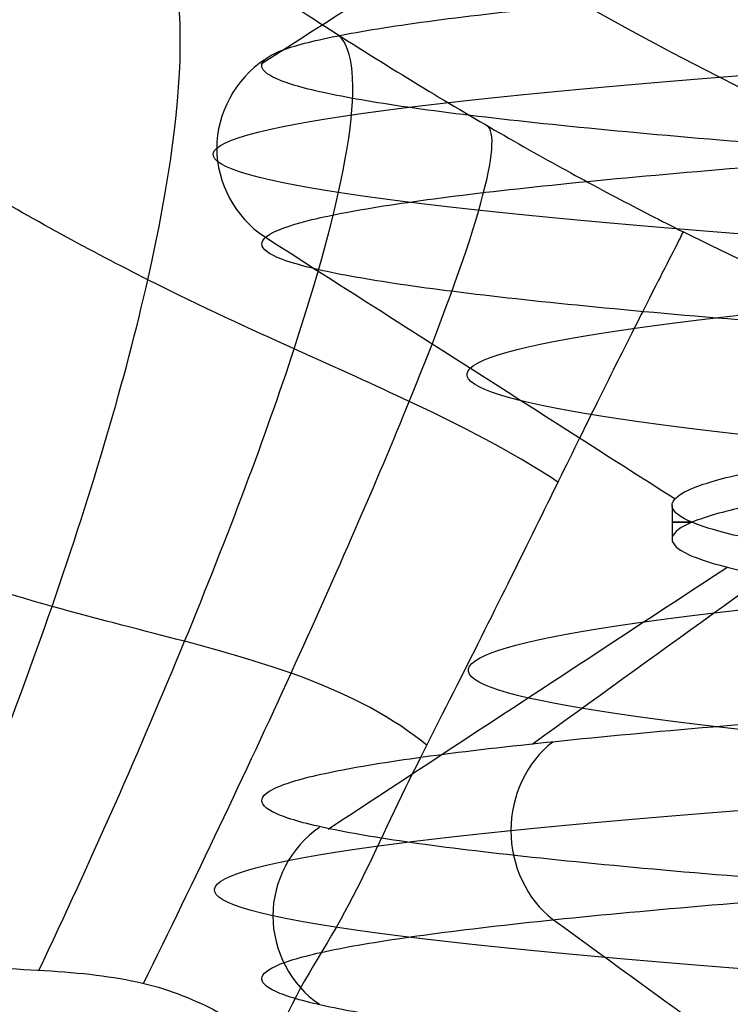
# Model space of a CAD drawing. Header units: centimetres. Extents: x -2.4 to 2.4, y -10.6 to 3.6.
# Tile 34 of 56: x -0.2811 to -0.2037, y -0.4025 to -0.2953. Entities that reach past the tile are written whole.
import ezdxf

# ---------------------------------------------------------------- set-up
doc = ezdxf.new("R2010")
doc.units = ezdxf.units.CM
doc.layers.add('Default', color=7, linetype='Continuous', true_color=0x000000)

msp = doc.modelspace()

# ---------------------------------------------------------------- linework, layer by layer
at = {"layer": 'Default'}
msp.add_line((-0.2099999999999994, -0.3481626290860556, 12.8), (-0.2099999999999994, -0.3518373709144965, 12.8), dxfattribs=at)
at = {"layer": 'Default', "extrusion": (0, 0, -1)}
for centre, radius, start, end in [((4.288504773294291e-16, 4.288504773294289e-16), 2.149999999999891, 315, 135), ((-1.256073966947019e-16, -2.144252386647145e-16, -0.18), 1.899999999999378, 315, 135), ((-8.881784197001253e-17, 8.881784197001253e-17, -0.5), 1.749999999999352, 45.00000000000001, 225), ((-2.564176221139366e-15, -2.564176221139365e-15, -0.45), 2.240000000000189, 134.9999999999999, 315.0000000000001), ((0, 0.05, -10.9), 1.525, 270, 90), ((0, 0.05, -11.37), 1.525, 270, 90), ((0, 0.05, -11.41), 1.530287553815, 179.7200707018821, 83.95881870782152), ((-3.03243080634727e-16, -1.256073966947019e-16), 2.149999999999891, 135, 315), ((-3.03243080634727e-16, -1.256073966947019e-16, -0.18), 2.149999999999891, 135, 315), ((2.254025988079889e-09, 0.05000001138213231, -13.5), 1.433589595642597, 289.9216455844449, 90.43115423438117), ((0, 0.05, -9.9), 1.4, 270, 90), ((0, 0.05, -9.822057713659), 1.355, 270, 90), ((-2.19646523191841e-13, -2.19735341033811e-13), 1.400000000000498, 96.40271283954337, 353.5972871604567), ((-2.19646523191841e-13, -2.19468887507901e-13, -1), 1.400000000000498, 96.40271283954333, 353.5972871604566), ((-3.552713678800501e-16, 0.05000000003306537, -11.4), 1.3488350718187, 96.81251619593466, 359.6984182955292), ((0, 0.05, -11.42), 1.328835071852, 96.86351363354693, 359.6984182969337), ((-1.25607396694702e-16, -3.920609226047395e-16, -0.18), 1.899999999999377, 135, 315), ((8.881784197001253e-17, -8.881784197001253e-17, -0.5), 1.749999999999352, 225, 45), ((0, 0.1, -11.7), 0.4306862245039, 270, 90), ((0, 0.1, -11.7), 0.4306862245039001, 270, 89.99999999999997), ((1.776356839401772e-16, 0.04999999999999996, -11.38), 1.515, 179.9999999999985, 359.9999999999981), ((0, 0.05, -11.275), 1.515, 180, 0), ((-8.881784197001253e-17, 0.05, -10.94414213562), 1.390857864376, 180, 0), ((-1.776356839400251e-16, 0.05, -11.13), 1.385, 180, 0), ((0, 0.05, -11.044142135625), 1.385, 180, 0), ((3.496758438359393e-13, 0.05, -11.56), 1.352903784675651, 180, 359.9999999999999), ((0, 0.05, -11.55652703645), 1.352599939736, 180, 0), ((8.881784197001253e-17, 0.05, -9.9), 1.334004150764, 180, 0), ((8.881784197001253e-17, 0.05, -11.58), 1.332903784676, 180, 0), ((0, 0.05, -11.58), 1.332903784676, 180, 359.9999999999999), ((0, 0.05, -10.03737387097), 1.27, 180, 0), ((8.881784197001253e-17, 0.05, -10.41), 1.27, 180, 0), ((0, 0.05, -10.45), 1.23, 180, 0), ((0, 0.05, -11.76), 1.23, 180, 0), ((0, 0.05, -11.68), 1.23, 180, 0), ((8.881784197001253e-17, 0.05, -11.78), 1.21, 180, 0), ((0, 0.05, -11.97), 1.146900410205, 180, 0), ((0, 0.05, -11.97), 1.146900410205, 180, 359.9999999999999), ((0, 0.05, -11.95711990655), 1.110093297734, 180, 0), ((0, 0.05, -10.45), 1.09501037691, 180, 359.9999999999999), ((2.385797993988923e-29, 0.04999999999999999, -11.78), 1.07164019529, 180, 359.9999999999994), ((0, 0.05, -11.78), 1.07164019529, 180, 359.9999999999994), ((0, 0.05, -11.78), 1.056402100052, 180, 359.9999999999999), ((0, 0.05, -11.8), 1.05164019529, 180, 359.9999999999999), ((0, 0.05, -11.76711990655), 1.037712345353, 180, 0), ((0, 0.05, -10.64190116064), 0.9901536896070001, 180, 0), ((0, 0.05, -11.21), 0.96, 180, 0), ((0, 0.05, -11.01145561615), 0.96, 180, 0), ((0, 0.05, -11.25), 0.9199999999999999, 180, 0), ((0, 0.05, -11.3657601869), 0.8848134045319, 180, 0), ((8.881784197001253e-17, 0.05, -11.34), 0.8474338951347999, 180, 0), ((0, 0.05, -11.34), 0.8474338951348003, 180, 0), ((8.881784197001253e-17, 0.05, -11.34), 0.8349999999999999, 180, 0), ((0, 0.05, -11.305), 0.835, 180, 0), ((-1.776356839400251e-16, -3.51976454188e-15, -11.37), 1.735, 180, 0), ((7.8133318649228e-33, -3.529390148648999e-15, -11.4), 1.705, 180, 0), ((-8.996141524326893e-31, -1.577721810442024e-31, -0.4), 1.705, 180.0000000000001, 5.301865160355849e-30), ((-6.457299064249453e-34, -1.844908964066e-15, -6.15), 1.55, 180, 0), ((-6.368046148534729e-18, 3.004263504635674e-14, -8.4), 1.350000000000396, 184.6843722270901, 355.31562777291), ((1.819441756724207e-18, 2.968736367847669e-14, -9.200000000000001), 1.350000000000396, 184.68437222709, 355.31562777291), ((1.169797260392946e-16, -5.027089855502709e-14, -9.208327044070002), 1.345192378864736, 190.2697526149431, 349.7302473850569)]:
    msp.add_arc(centre, radius, start, end, dxfattribs=at)
at = {"layer": 'Default'}
for centre, radius, start, end in [((-1.753237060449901e-15, 1.930872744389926e-15, 0.45), 2.240000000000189, 44.99999999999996, 225.0000000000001), ((-1.79529310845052e-15, 1.884110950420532e-15), 2.240000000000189, 44.99999999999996, 225.0000000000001), ((0, 0, 0.225), 2.24, 45, 225), ((-3.400326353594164e-16, 3.400326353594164e-16, 0.5), 2.190000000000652, 45.00000000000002, 225), ((-1.256073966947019e-16, 3.03243080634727e-16, 0.18), 2.149999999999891, 45.00000000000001, 225), ((0, 0, 0.09000000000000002), 2.15, 45, 225), ((-3.920609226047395e-16, 1.25607396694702e-16), 1.899999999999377, 45.00000000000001, 225), ((0, 0, 0.09000000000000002), 1.9, 45, 225), ((0, 0.05, 13.68), 1.74, 90, 270), ((0, 0.05, 12.59), 1.74, 90, 260.7391860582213), ((0, 0.04999999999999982, 13.7), 1.72, 90.00000000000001, 270), ((8.881784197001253e-17, 8.881784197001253e-17, 0.4), 1.749999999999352, 315, 135), ((0, 0, 0.4500000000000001), 1.75, 315, 135), ((0, 0.05, 11.4), 1.555, 90.00000000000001, 270), ((2.616204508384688e-15, -2.438568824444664e-15), 2.240000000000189, 224.9999999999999, 45.00000000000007), ((0, 0, 0.225), 2.24, 225, 44.99999999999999), ((-2.220446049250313e-16, 0.04999999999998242, 13.40348994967), 1.533528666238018, 89.99999999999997, 250.0783541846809), ((0, 0.05, 11.135), 1.525, 90, 270), ((-5.329070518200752e-16, 0.04999999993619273, 11.4), 1.520287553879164, 96.04118129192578, 0.279929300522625), ((3.400326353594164e-16, -3.400326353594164e-16, 0.5), 2.190000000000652, 225, 45.00000000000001), ((0, 0, 0.09000000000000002), 2.15, 225, 44.99999999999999), ((3.982647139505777e-15, -3.982647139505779e-15, 1), 1.520000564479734, 45.00000000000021, 224.9999999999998), ((8.881784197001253e-17, 0.04999999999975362, 6.4), 1.355000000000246, 90, 198.1999138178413), ((0, 0.05, 8.1110288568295), 1.355, 90, 269.9999984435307), ((0, 0, 0.4999999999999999), 1.4, 186.4027128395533, 83.59728716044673), ((-2.144252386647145e-16, 1.256073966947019e-16), 1.899999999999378, 225, 45), ((0, 0, 0.09000000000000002), 1.9, 225, 44.99999999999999), ((-8.881784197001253e-17, -8.881784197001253e-17, 0.4), 1.749999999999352, 135, 315), ((0, 0, 0.4500000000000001), 1.75, 135, 315), ((3.920609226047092e-16, -3.920609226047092e-16, 1), 1.520000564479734, 225, 44.99999999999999), ((0, 0.09999999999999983, 11.71930201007), 0.4506740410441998, 90.00000000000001, 270), ((0, 0.05, 11.41372291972), 1.529568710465, 180, 0), ((8.881784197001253e-17, 0.05, 11.17), 1.515, 180, 0), ((8.881784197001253e-17, 0.05, 11.4), 1.495, 180, 0), ((8.881784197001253e-17, 0.05, 11.15), 1.495, 180, 0), ((0, 0.05, 10.855), 1.48, 180, 270), ((0, 0.05, 11.15), 1.405, 180, 0), ((0, 0.05, 10.95828427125), 1.385, 180, 0), ((0, 0.05, 11.42347296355), 1.329138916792, 180.3015817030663, 0), ((0, 0.05, 9.913159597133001), 1.315210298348, 180, 0), ((0, 0.05, 10.223686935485), 1.27, 180, 0), ((0, 0.05, 11.58), 1.25, 180, 0), ((-1.824155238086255e-28, 0.04999999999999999, 11.6), 1.23, 180.0000000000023, 1.863727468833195e-12), ((0, 0.05, 10.45), 1.23, 180, 0), ((-8.881784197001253e-17, 0.05, 11.96432840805), 1.16085378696, 180, 0), ((0, 0.05, 11.97), 1.128783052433, 180, 0), ((0, 0.05, 10.45), 1.09501037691, 180, 0), ((0, 0.05, 11.78), 1.056402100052, 180, 0), ((-1.776356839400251e-16, 0.05, 11.80711990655), 1.052950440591, 180, 0), ((8.881784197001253e-17, 0.05, 10.48289899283), 1.048025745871, 180, 0), ((0, 0.05, 10.8129112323), 0.96, 180, 0), ((0, 0.05, 11.25), 0.8550000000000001, 180, 0), ((-1.776356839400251e-16, 0.05, 11.27), 0.8350000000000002, 180, 0), ((0, 0, 0.43), 1.735, 180, 0), ((0, 0, 5.900000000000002), 1.735, 180, 0), ((0, 0, 0.4), 1.705, 180, 359.9999999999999), ((0, 0, 3.56000028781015), 1.55, 180, 0), ((1.229683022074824e-13, 1.06581410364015e-15, 0.9700005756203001), 1.549999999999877, 224.9999999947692, 359.9999999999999), ((8.881784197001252e-16, 0.05000000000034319, 11.5), 1.740000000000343, 183.2946762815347, 269.9999999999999), ((-1.776356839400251e-16, 0.0499999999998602, 11.5), 1.59999999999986, 183.5833216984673, 270), ((6.467908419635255e-17, -5.297984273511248e-14, 8.39167295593), 1.345192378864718, 190.2697526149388, 349.7302473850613)]:
    msp.add_arc(centre, radius, start, end, dxfattribs=at)
at = {"layer": 'Default', "extrusion": (-3.553542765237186e-17, -1.997530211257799e-07, -0.9999999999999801)}
msp.add_arc((-4.233717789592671e-13, 0.0999975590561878, -12.20348987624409), 0.4675822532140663, 270.0000000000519, 296.5230440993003, dxfattribs=at)
at = {"layer": 'Default', "extrusion": (0, -1, 0)}
msp.add_arc((0, 12.8, 0.35), 0.2099999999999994, 171.731830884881, 188.2681691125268, dxfattribs=at)
at = {"layer": 'Default'}
msp.add_rational_spline([(1.374028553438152, 0.04999999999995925, 11.70832327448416), (1.374028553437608, -0.7592212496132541, 11.70832327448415), (0.8005436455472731, -1.324028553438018, 11.70832327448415), (1.321283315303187e-15, -1.324028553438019, 11.70832327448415), (-0.8005436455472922, -1.324028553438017, 11.70832327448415), (-1.37402855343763, -0.7592212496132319, 11.70832327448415), (-1.374028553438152, 0.04999999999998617, 11.70832327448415)], [1.15675898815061, 0.9380307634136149, 0.9481986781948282, 1.18726273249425, 0.9481986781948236, 0.9380307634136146, 1.156758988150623], degree=3, knots=[1.204921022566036, 1.204921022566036, 1.204921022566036, 1.204921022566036, 28.32963404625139, 28.32963404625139, 28.32963404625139, 55.45434706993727, 55.45434706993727, 55.45434706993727, 55.45434706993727], dxfattribs=at)
for points in [[(-0.4154218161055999, -0.1289251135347, 12.39651006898), (-0.4153034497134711, -0.1288769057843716, 12.39287521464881), (-0.4150049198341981, -0.128904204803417, 12.38576464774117), (-0.4144076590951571, -0.1292583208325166, 12.37569287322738), (-0.4136666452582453, -0.129887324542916, 12.36586393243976), (-0.4127942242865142, -0.1307674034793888, 12.35630536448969), (-0.4117909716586, -0.1318849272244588, 12.34690072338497), (-0.410634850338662, -0.1332586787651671, 12.33743901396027), (-0.4093335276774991, -0.134878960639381, 12.32807068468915), (-0.4078970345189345, -0.1367287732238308, 12.31890445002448), (-0.4062594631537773, -0.1388847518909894, 12.30953151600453), (-0.4043255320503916, -0.1414687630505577, 12.29957399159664), (-0.4020117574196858, -0.1445976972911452, 12.2890275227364), (-0.3992559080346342, -0.14834217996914, 12.27793171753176), (-0.3961385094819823, -0.1525718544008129, 12.26687861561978), (-0.3926990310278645, -0.1572128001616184, 12.25623443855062), (-0.3889859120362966, -0.1621690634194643, 12.24616795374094), (-0.3849176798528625, -0.1675234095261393, 12.23652295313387), (-0.3800717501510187, -0.1737841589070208, 12.22655456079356), (-0.3738667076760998, -0.181606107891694, 12.21579432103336), (-0.3656553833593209, -0.1915919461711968, 12.2043881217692), (-0.3557306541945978, -0.2030938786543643, 12.19406424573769), (-0.344540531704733, -0.2153526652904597, 12.18580234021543), (-0.3320045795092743, -0.2282486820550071, 12.17975421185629), (-0.31814414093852, -0.2415677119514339, 12.17651736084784), (-0.303201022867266, -0.2548559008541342, 12.17561531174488), (-0.2886675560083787, -0.2668094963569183, 12.17716979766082), (-0.2754395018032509, -0.2769848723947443, 12.18093410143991), (-0.2626644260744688, -0.2861486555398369, 12.18503517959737), (-0.2514653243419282, -0.2936808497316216, 12.18924465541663), (-0.2415990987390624, -0.2999816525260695, 12.19371791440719), (-0.2324585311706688, -0.3055130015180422, 12.19767031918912), (-0.2239975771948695, -0.3103680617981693, 12.20086476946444), (-0.2160261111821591, -0.3146942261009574, 12.20288870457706), (-0.2111426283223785, -0.3172034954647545, 12.20348868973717), (-0.2088024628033, -0.3183714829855, 12.20348993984)], [(-0.1991160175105, -0.4517295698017, 12.95878972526), (-0.1925005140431, -0.4511991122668, 12.96708530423), (-0.1782313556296, -0.4501381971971, 12.98284850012), (-0.15404696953, -0.4485468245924, 13.00364066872), (-0.1274592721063, -0.4469554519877, 13.02125578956), (-0.09888305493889, -0.445364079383, 13.03541905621), (-0.06876414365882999, -0.4437727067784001, 13.04590950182), (-0.03757242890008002, -0.4421813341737, 13.05256346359), (-0.005794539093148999, -0.440589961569, 13.0552771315), (0.02607375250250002, -0.4389985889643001, 13.05400816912), (0.05753526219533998, -0.4374072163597, 13.04877637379), (0.08809915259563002, -0.435815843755, 13.03966336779), (0.1172885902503, -0.4342244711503, 13.026811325), (0.1446481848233, -0.4326330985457, 13.01042075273), (0.1697510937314, -0.431041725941, 12.99074736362), (0.192205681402, -0.4294503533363, 12.96809808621), (0.2116616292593, -0.4278589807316, 12.94282627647), (0.2278154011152, -0.426267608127, 12.91532620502), (0.2404149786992, -0.4246762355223, 12.88602690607), (0.2492637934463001, -0.4230848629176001, 12.8553854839), (0.2542237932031, -0.4214934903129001, 12.82387998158), (0.2552175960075, -0.4199021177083, 12.79200192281), (0.2522296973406, -0.4183107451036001, 12.76024864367), (0.2453067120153, -0.4167193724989, 12.7291155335), (0.2345566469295, -0.4151279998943, 12.69908830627), (0.2201472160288, -0.4135366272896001, 12.67063542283), (0.2023032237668, -0.4119452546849, 12.6442007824), (0.1813030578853, -0.4103538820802, 12.62019679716), (0.1574743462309, -0.4087625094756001, 12.59899795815), (0.1311888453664, -0.4071711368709, 12.58093499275), (0.1028566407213, -0.4055797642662, 12.56628970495), (0.07291974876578, -0.4039883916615, 12.55529057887), (0.04184522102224, -0.4023970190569, 12.54810921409), (0.01011785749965, -0.4008056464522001, 12.54485764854), (-0.02176735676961, -0.3992142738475, 12.54558661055), (-0.05331297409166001, -0.3976229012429, 12.55028472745), (-0.08402684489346, -0.3960315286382, 12.55887870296), (-0.1134297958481, -0.3944401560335, 12.57123446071), (-0.1410631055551, -0.3928487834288, 12.58715923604), (-0.1664956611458, -0.3912574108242, 12.60640458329), (-0.189330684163, -0.3896660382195, 12.6286702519), (-0.2092119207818, -0.3880746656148, 12.65360887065), (-0.225829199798, -0.3864832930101, 12.68083136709), (-0.2389232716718, -0.3848919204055, 12.70991303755), (-0.2482898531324, -0.3833005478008, 12.74040017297), (-0.2537828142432, -0.3817091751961, 12.77181713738), (-0.2553164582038, -0.3801178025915, 12.80367378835), (-0.2528668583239, -0.3785264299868, 12.8354731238), (-0.2464722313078, -0.3769350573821, 12.86671903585), (-0.2362323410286, -0.3753436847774, 12.89692405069), (-0.2223069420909, -0.3737523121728, 12.92561693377), (-0.2049132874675, -0.3721609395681, 12.95235004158), (-0.1843227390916, -0.3705695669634, 12.9767063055), (-0.160856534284, -0.3689781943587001, 12.99830573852), (-0.1348807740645, -0.3673868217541, 13.01681136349), (-0.1068007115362, -0.3657954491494, 13.03193447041), (-0.0770544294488, -0.3642040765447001, 13.04343912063), (-0.04610600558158, -0.3626127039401, 13.05114582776), (-0.01443827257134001, -0.3610213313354, 13.0549343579), (0.01745471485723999, -0.3594299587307, 13.05474560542), (0.04907538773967, -0.3578385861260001, 13.05058251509), (0.07993042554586, -0.3562472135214, 13.04251003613), (0.1095384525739, -0.3546558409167, 13.03065410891), (0.1374375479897, -0.353064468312, 13.01519970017), (0.1631924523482, -0.3514730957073, 12.99638791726), (0.1864013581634, -0.3498817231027, 12.97451224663), (0.2067021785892, -0.348290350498, 12.94991397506), (0.2237781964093, -0.3466989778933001, 12.92297686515), (0.2373630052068, -0.3451076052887, 12.89412116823), (0.2472446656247, -0.343516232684, 12.86379706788), (0.253269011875, -0.3419248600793, 12.83247765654), (0.2553420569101, -0.3403334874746, 12.80065155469), (0.253431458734, -0.3387421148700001, 12.76881528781), (0.2475670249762, -0.3371507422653, 12.73746553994), (0.2378402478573, -0.3355593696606, 12.70709140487), (0.2244028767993, -0.3339679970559, 12.67816675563), (0.2074645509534, -0.3323766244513, 12.65114285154), (0.1872895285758, -0.3307852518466, 12.62644129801), (0.1641925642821, -0.3291938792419, 12.60444746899), (0.1385339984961, -0.3276025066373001, 12.58550449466), (0.110714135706, -0.3260111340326, 12.56990790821), (0.08116699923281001, -0.3244197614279, 12.55790103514), (0.05035355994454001, -0.3228283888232, 12.54967119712), (0.01875454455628, -0.3212370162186, 12.54534678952), (-0.01313706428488, -0.3196456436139, 12.54499527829), (-0.04482371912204, -0.3180542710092, 12.54862214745), (-0.07581107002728, -0.3164628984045, 12.55617081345), (-0.1056156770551, -0.3148715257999, 12.56752350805), (-0.1337725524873, -0.3132801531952, 12.58250311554), (-0.1598424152, -0.3116887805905, 12.60087593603), (-0.1834185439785, -0.3100974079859, 12.62235533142), (-0.2041331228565, -0.3085060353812, 12.64660619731), (-0.2216629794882, -0.3069146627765, 12.67325019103), (-0.2357346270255, -0.3053232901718, 12.70187163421), (-0.2461285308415, -0.3037319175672, 12.73202399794), (-0.2526825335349, -0.3021405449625, 12.76323686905), (-0.2552943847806, -0.3005491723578, 12.79502328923), (-0.2539233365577, -0.2989577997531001, 12.82688735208), (-0.2485907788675, -0.2973664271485, 12.8583319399), (-0.239379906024, -0.2957750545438, 12.8888664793), (-0.2264344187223, -0.2941836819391, 12.91801459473), (-0.2099562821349, -0.2925923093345, 12.94532154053), (-0.1902025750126, -0.2910009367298, 12.97036129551), (-0.1674814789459, -0.2894095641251, 12.99274320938), (-0.1421474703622, -0.2878181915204, 13.01211809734), (-0.1145957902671, -0.2862268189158, 13.02818368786), (-0.08525627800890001, -0.2846354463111, 13.04068933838), (-0.05458666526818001, -0.2830440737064, 13.04943994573), (-0.02306543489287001, -0.2814527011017, 13.0542989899), (0.008815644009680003, -0.2798613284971, 13.05519066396), (0.04055918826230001, -0.2782699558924, 13.05210105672), (0.07166996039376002, -0.2766785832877, 13.04507836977), (0.101662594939, -0.2750872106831, 13.03423216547), (0.1300691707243, -0.2734958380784, 13.01973165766), (0.1564465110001, -0.2719044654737, 13.0018030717), (0.1803830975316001, -0.270313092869, 12.98072611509), (0.2015054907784, -0.2687217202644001, 12.95682961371), (0.2194841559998, -0.2671303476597, 12.93048638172), (0.2340386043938, -0.265538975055, 12.90210740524), (0.2449417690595, -0.2639476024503, 12.87213543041), (0.2520235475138, -0.2623562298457, 12.84103805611), (0.255173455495, -0.260764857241, 12.80930043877), (0.2543423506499, -0.2591734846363, 12.7774177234), (0.2495431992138, -0.2575821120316, 12.74588731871), (0.2408508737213, -0.255990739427, 12.71520113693), (0.2284009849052, -0.2543993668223, 12.68583791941), (0.2123877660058, -0.2528079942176, 12.65825576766), (0.1930610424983, -0.251216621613, 12.63288499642), (0.1707223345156, -0.2496252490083, 12.61012142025), (0.145720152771, -0.2480338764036, 12.5903201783), (0.1184445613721, -0.2464425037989, 12.57379019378), (0.08932109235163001, -0.2448511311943, 12.56078935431), (0.05880410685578, -0.2432597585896, 12.55152048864), (0.02736970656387, -0.2416683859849, 12.54612820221), (-0.004491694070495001, -0.2400770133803, 12.54469662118), (-0.03628301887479, -0.2384856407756, 12.54724807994), (-0.06750828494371, -0.2368942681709, 12.55374277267), (-0.09768034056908, -0.2353028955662, 12.56407937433), (-0.1263284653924, -0.2337115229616, 12.57809662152), (-0.1530057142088, -0.2321201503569, 12.59557582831), (-0.1772958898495, -0.2305287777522, 12.61624429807), (-0.1988200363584, -0.2289374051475, 12.63977957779), (-0.217242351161, -0.2273460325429, 12.66581448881), (-0.2322754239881, -0.2257546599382, 12.69394285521), (-0.2436847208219, -0.2241632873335, 12.72372584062), (-0.2512922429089, -0.2225719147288, 12.75469879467), (-0.2549793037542, -0.2209805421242, 12.78637850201), (-0.2546883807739, -0.2193891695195, 12.8182707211), (-0.2504240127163, -0.2177977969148, 12.84987789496), (-0.2422527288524, -0.2162064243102, 12.88070691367), (-0.2303020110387, -0.2146150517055, 12.91027680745), (-0.2147583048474, -0.2130236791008, 12.9381262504), (-0.1958641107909, -0.2114323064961, 12.9638207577), (-0.1739142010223, -0.2098409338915, 12.98695946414), (-0.1492510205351, -0.2082495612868, 13.00718137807), (-0.1222593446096, -0.2066581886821, 13.02417101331), (-0.09336027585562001, -0.2050668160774, 13.0376633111), (-0.06300467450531, -0.2034754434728, 13.04744777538), (-0.03166612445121, -0.2018840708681, 13.05337175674), (0.0001664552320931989, -0.2002926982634, 13.05534283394), (0.03199643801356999, -0.1987013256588, 13.0533302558), (0.06332723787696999, -0.1971099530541, 13.04736542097), (0.09367005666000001, -0.1955185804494, 13.03754138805), (0.1225515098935, -0.1939272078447, 13.02401142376), (0.1495210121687, -0.1923358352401, 13.00698661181), (0.1741578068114, -0.1907444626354, 12.98673255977), (0.1960775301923, -0.1891530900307, 12.96356525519), (0.2149382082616, -0.187561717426, 12.93784613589), (0.2304455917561, -0.1859703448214, 12.90997645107), (0.242357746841, -0.1843789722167, 12.88039100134), (0.2504888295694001, -0.182787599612, 12.8495513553), (0.2547119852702, -0.1811962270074, 12.81793864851), (0.2549613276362, -0.1796048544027, 12.78604607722), (0.2512329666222, -0.178013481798, 12.75437120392), (0.2435850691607, -0.1764221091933, 12.72340819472), (0.2321369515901, -0.1748307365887, 12.69364010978), (0.2170672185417, -0.173239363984, 12.66553136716), (0.1986109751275, -0.1716479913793, 12.63952049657), (0.177056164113, -0.1700566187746, 12.61601330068), (0.1527390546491, -0.16846524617, 12.5953765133), (0.134939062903, -0.1674043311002, 12.58374691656), (0.1257113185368, -0.1668738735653, 12.57850952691)], [(-0.1991160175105, -0.4711275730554, 12.95878972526), (-0.192517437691, -0.4705984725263, 12.96706408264), (-0.178287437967, -0.4695402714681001, 12.98278907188), (-0.1541751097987, -0.4679529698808, 13.00353941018), (-0.1276697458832, -0.4663656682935, 13.02113048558), (-0.09918274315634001, -0.4647783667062, 13.03528926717), (-0.06915626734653, -0.4631910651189, 13.04579598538), (-0.03805637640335, -0.4616037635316, 13.05248756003), (-0.006365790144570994, -0.4600164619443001, 13.05526012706), (0.02542360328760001, -0.458429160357, 13.05407065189), (0.05681838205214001, -0.4568418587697, 13.04893759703), (0.0873312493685, -0.4552545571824, 13.03994063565), (0.1164885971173, -0.4536672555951, 13.02721941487), (0.1438378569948, -0.4520799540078, 13.01097138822), (0.1689545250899, -0.4504926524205, 12.99144875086), (0.1914487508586, -0.4489053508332, 12.96895452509), (0.2109713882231, -0.4473180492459, 12.94383785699), (0.2272194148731, -0.4457307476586, 12.91648859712), (0.2399406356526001, -0.4441434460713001, 12.88733124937), (0.2489375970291, -0.442556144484, 12.85681838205), (0.2540706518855, -0.4409688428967, 12.82542360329), (0.2552601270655, -0.4393815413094, 12.79363420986), (0.2524875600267, -0.4377942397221, 12.76194362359), (0.2457959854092, -0.4362069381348, 12.73084373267), (0.2352892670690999, -0.4346196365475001, 12.70081725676), (0.2211304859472, -0.4330323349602, 12.67233025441), (0.2035394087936, -0.4314450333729, 12.6458248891), (0.1827890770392, -0.4298577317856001, 12.62171256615), (0.1592015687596, -0.4282704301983, 12.60036754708), (0.1331429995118, -0.4266831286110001, 12.58212114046), (0.1050178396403, -0.4250958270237, 12.56725655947), (0.07526263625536, -0.4235085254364, 12.55600452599), (0.04433923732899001, -0.4219212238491, 12.54853968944), (0.01272762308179, -0.4203339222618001, 12.54497791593), (-0.01908154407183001, -0.4187466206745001, 12.54537448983), (-0.05059453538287, -0.4171593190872, 12.54972325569), (-0.08132221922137, -0.4155720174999, 12.55795671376), (-0.1107876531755, -0.4139847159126, 12.56994706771), (-0.1385334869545, -0.4123974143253, 12.58550820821), (-0.1641290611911, -0.4108101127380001, 12.60439860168), (-0.1871770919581, -0.4092228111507, 12.62632503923), (-0.2073198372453, -0.4076355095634, 12.65094718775), (-0.2242446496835, -0.4060482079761, 12.67788287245), (-0.2376888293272, -0.4044609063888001, 12.70671400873), (-0.2474437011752, -0.4028736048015, 12.73699309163), (-0.2533578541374, -0.4012863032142, 12.76825014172), (-0.2553394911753, -0.3996990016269, 12.8), (-0.2533578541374, -0.3981117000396, 12.83174985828), (-0.2474437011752, -0.3965243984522, 12.86300690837), (-0.2376888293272, -0.3949370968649, 12.89328599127), (-0.2242446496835, -0.3933497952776, 12.92211712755), (-0.2073198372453, -0.3917624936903, 12.94905281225), (-0.1871770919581, -0.390175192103, 12.97367496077), (-0.1641290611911, -0.3885878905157, 12.99560139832), (-0.1385334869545, -0.3870005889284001, 13.01449179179), (-0.1107876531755, -0.3854132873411, 13.03005293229), (-0.08132221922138, -0.3838259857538, 13.04204328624), (-0.05059453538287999, -0.3822386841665, 13.05027674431), (-0.01908154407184, -0.3806513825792, 13.05462551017), (0.01272762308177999, -0.3790640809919, 13.05502208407), (0.04433923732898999, -0.3774767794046, 13.05146031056), (0.07526263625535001, -0.3758894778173, 13.04399547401), (0.1050178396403, -0.3743021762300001, 13.03274344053), (0.1331429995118, -0.3727148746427, 13.01787885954), (0.1592015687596, -0.3711275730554, 12.99963245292), (0.1827890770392, -0.3695402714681, 12.97828743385), (0.2035394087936, -0.3679529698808, 12.9541751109), (0.2211304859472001, -0.3663656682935, 12.92766974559), (0.2352892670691, -0.3647783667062, 12.89918274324), (0.2457959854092, -0.3631910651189, 12.86915626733), (0.2524875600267, -0.3616037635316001, 12.83805637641), (0.2552601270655, -0.3600164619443, 12.80636579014), (0.2540706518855, -0.358429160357, 12.77457639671), (0.2489375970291, -0.3568418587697, 12.74318161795), (0.2399406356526, -0.3552545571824, 12.71266875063), (0.2272194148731, -0.3536672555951, 12.68351140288), (0.2109713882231, -0.3520799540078, 12.65616214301), (0.1914487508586, -0.3504926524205, 12.63104547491), (0.1689545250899, -0.3489053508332, 12.60855124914), (0.1438378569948, -0.3473180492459, 12.58902861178), (0.1164885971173, -0.3457307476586, 12.57278058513), (0.08733124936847, -0.3441434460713, 12.56005936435), (0.05681838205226, -0.342556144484, 12.55106240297), (0.0254236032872, -0.3409688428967, 12.54592934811), (-0.006365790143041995, -0.3393815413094, 12.54473987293), (-0.03805637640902, -0.3377942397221, 12.54751243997), (-0.0691562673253, -0.3362069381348, 12.55420401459), (-0.09918274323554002, -0.3346196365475, 12.56471073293), (-0.1276697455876, -0.3330323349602, 12.57886951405), (-0.1541751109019, -0.3314450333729, 12.59646059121), (-0.1782874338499, -0.3298577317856, 12.61721092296), (-0.1996324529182, -0.3282704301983, 12.64079843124), (-0.2178788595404, -0.326683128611, 12.66685700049), (-0.2327434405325, -0.3250958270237, 12.69498216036), (-0.2439954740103, -0.3235085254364, 12.72473736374), (-0.2514603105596, -0.3219212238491, 12.75566076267), (-0.2550220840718, -0.3203339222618, 12.78727237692), (-0.2546255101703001, -0.3187466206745, 12.81908154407), (-0.2502767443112, -0.3171593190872, 12.85059453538), (-0.2420432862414, -0.3155720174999, 12.88132221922), (-0.230052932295, -0.3139847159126, 12.91078765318), (-0.2144917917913, -0.3123974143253, 12.93853348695), (-0.1956013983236, -0.310810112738, 12.96412906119), (-0.1736749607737, -0.3092228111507, 12.98717709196), (-0.1490528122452, -0.3076355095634, 13.00731983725), (-0.1221171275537, -0.3060482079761, 13.02424464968), (-0.09328599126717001, -0.3044609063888, 13.03768882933), (-0.06300690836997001, -0.3028736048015, 13.04744370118), (-0.03174985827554, -0.3012863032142, 13.05335785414), (0, -0.2996990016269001, 13.05533949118), (0.03174985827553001, -0.2981117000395, 13.05335785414), (0.06300690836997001, -0.2965243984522, 13.04744370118), (0.09328599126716, -0.2949370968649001, 13.03768882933), (0.1221171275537, -0.2933497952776, 13.02424464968), (0.1490528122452, -0.2917624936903, 13.00731983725), (0.1736749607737, -0.290175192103, 12.98717709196), (0.1956013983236, -0.2885878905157, 12.96412906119), (0.2144917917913, -0.2870005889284, 12.93853348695), (0.230052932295, -0.2854132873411, 12.91078765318), (0.2420432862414, -0.2838259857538, 12.88132221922), (0.2502767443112, -0.2822386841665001, 12.85059453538), (0.2546255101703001, -0.2806513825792, 12.81908154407), (0.2550220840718, -0.2790640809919, 12.78727237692), (0.2514603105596, -0.2774767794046, 12.75566076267), (0.2439954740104, -0.2758894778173, 12.72473736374), (0.2327434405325, -0.27430217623, 12.69498216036), (0.2178788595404, -0.2727148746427, 12.66685700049), (0.1996324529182, -0.2711275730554, 12.64079843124), (0.1782874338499, -0.2695402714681, 12.61721092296), (0.1541751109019, -0.2679529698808, 12.59646059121), (0.1276697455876, -0.2663656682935, 12.57886951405), (0.09918274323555, -0.2647783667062, 12.56471073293), (0.06915626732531, -0.2631910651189, 12.55420401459), (0.03805637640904, -0.2616037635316, 12.54751243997), (0.006365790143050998, -0.2600164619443, 12.54473987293), (-0.02542360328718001, -0.258429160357, 12.54592934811), (-0.05681838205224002, -0.2568418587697, 12.55106240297), (-0.08733124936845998, -0.2552545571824, 12.56005936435), (-0.1164885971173, -0.2536672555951, 12.57278058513), (-0.1438378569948, -0.2520799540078, 12.58902861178), (-0.1689545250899, -0.2504926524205, 12.60855124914), (-0.1914487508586, -0.2489053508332, 12.63104547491), (-0.2109713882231, -0.2473180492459, 12.65616214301), (-0.2272194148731, -0.2457307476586, 12.68351140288), (-0.2399406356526, -0.2441434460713, 12.71266875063), (-0.2489375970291, -0.242556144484, 12.74318161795), (-0.2540706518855, -0.2409688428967, 12.77457639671), (-0.2552601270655, -0.2393815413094, 12.80636579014), (-0.2524875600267, -0.2377942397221, 12.83805637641), (-0.2457959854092, -0.2362069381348, 12.86915626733), (-0.2352892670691, -0.2346196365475, 12.89918274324), (-0.2211304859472, -0.2330323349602, 12.92766974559), (-0.2035394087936, -0.2314450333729, 12.9541751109), (-0.1827890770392, -0.2298577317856, 12.97828743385), (-0.1592015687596, -0.2282704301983, 12.99963245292), (-0.1331429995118, -0.226683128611, 13.01787885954), (-0.1050178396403, -0.2250958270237, 13.03274344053), (-0.07526263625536, -0.2235085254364, 13.04399547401), (-0.04433923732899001, -0.2219212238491, 13.05146031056), (-0.01272762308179, -0.2203339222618, 13.05502208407), (0.01908154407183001, -0.2187466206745, 13.05462551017), (0.05059453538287, -0.2171593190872, 13.05027674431), (0.08132221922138, -0.2155720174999, 13.04204328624), (0.1107876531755, -0.2139847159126, 13.03005293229), (0.1385334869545, -0.2123974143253, 13.01449179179), (0.1641290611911, -0.210810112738, 12.99560139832), (0.1871770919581, -0.2092228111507, 12.97367496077), (0.2073198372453, -0.2076355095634, 12.94905281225), (0.2242446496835, -0.2060482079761, 12.92211712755), (0.2376888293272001, -0.2044609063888, 12.89328599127), (0.2474437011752, -0.2028736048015, 12.86300690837), (0.2533578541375, -0.2012863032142, 12.83174985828), (0.2553394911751, -0.1996990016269, 12.8), (0.253357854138, -0.1981117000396, 12.76825014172), (0.247443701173, -0.1965243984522, 12.73699309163), (0.2376888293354, -0.1949370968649, 12.70671400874), (0.2242446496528, -0.1933497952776, 12.67788287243), (0.2073198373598, -0.1917624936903, 12.65094718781), (0.187177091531, -0.190175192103, 12.62632503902), (0.1641290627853, -0.1885878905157, 12.60439860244), (0.1385334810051, -0.1870005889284, 12.58550820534), (0.1200362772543, -0.1859423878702, 12.57513412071), (0.1105010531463, -0.1854132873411, 12.5705421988)], [(-3.961980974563e-08, -1.305, 8.241672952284), (-0.0408199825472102, -1.304999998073, 8.245432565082), (-0.1224618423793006, -1.301305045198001, 8.252952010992), (-0.2438192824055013, -1.284761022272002, 8.264183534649), (-0.363434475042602, -1.257267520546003, 8.275363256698), (-0.4798652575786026, -1.219158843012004, 8.286410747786), (-0.5925915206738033, -1.170600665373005, 8.297331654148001), (-0.7002226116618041, -1.112204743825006, 8.308045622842), (-0.8023743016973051, -1.044177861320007, 8.318569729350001), (-0.8977286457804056, -0.9674043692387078, 8.328822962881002), (-0.9859682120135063, -0.8821453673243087, 8.338826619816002), (-1.065956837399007, -0.7895002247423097, 8.348507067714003), (-1.137409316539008, -0.6898153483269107, 8.357884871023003), (-1.199444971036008, -0.5843120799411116, 8.366900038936), (-1.251793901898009, -0.4734854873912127, 8.375567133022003), (-1.293874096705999, -0.3585404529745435, 8.383846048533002), (-1.314919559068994, -0.279657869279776, 8.389108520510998), (-1.323641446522, -0.2398246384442, 8.39167295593)], [(-1.323641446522, -0.2398246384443, 9.208327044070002), (-1.314919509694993, -0.279658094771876, 9.210891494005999), (-1.293874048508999, -0.3585410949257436, 9.216153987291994), (-1.251791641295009, -0.4734908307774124, 9.224433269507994), (-1.199444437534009, -0.5843130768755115, 9.233100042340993), (-1.137406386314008, -0.6898198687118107, 9.242115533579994), (-1.065956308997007, -0.7895007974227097, 9.251492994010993), (-0.9859662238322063, -0.8821474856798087, 9.261173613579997), (-0.8977288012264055, -0.9674041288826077, 9.271177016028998), (-0.802374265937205, -1.044177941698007, 9.281430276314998), (-0.7002219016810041, -1.112205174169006, 9.291954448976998), (-0.5925909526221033, -1.170600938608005, 9.302668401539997), (-0.4798645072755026, -1.219159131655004, 9.313589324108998), (-0.363433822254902, -1.257267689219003, 9.324636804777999), (-0.2438190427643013, -1.284761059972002, 9.33581648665), (-0.1224615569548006, -1.301305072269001, 9.347048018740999), (-0.0408197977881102, -1.305000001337, 9.354567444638), (2.95906893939e-08, -1.305, 9.358327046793)], [(-0.209992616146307, -0.2716028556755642, 12.8042406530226), (-0.2249114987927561, -0.2811091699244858, 12.80454192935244), (-0.2398303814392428, -0.2906154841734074, 12.80484320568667), (-0.2547492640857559, -0.3001217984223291, 12.8051444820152)], [(-0.2544016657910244, -0.3189059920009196, 12.81428689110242), (-0.239502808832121, -0.3284125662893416, 12.81345018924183), (-0.2246039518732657, -0.3379191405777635, 12.81261348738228), (-0.2097050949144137, -0.3474257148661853, 12.81177678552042)], [(-0.2088024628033, -0.3183714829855, 12.20348993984), (-0.2088681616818, -0.3185320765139, 12.20844487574), (-0.2093419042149, -0.3195076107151, 12.21843628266), (-0.2111731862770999, -0.3230636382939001, 12.23341305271), (-0.2140357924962, -0.3287035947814, 12.24767954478), (-0.2177806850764, -0.3361784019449, 12.26065168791), (-0.2222460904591, -0.3452632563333, 12.27207569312), (-0.2274363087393, -0.355796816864, 12.28184619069), (-0.2333268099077, -0.3676159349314, 12.2897886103), (-0.2399294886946, -0.3804643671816, 12.29566176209), (-0.2461091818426, -0.3942587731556, 12.2992219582), (-0.2521585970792, -0.4028589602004, 12.29999999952), (-0.2534311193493, -0.407792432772, 12.3)], [(0, -0.3681626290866, 12.59), (-0.009167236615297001, -0.367606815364, 12.59), (-0.02750065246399, -0.366495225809, 12.59120405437), (-0.05448565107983, -0.3648306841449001, 12.59656867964), (-0.08062116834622, -0.3631607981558, 12.60544194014), (-0.1052841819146, -0.3614970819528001, 12.61760574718), (-0.128227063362, -0.3598277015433, 12.63293437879), (-0.1489171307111, -0.3581625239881, 12.65108537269), (-0.1670772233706, -0.3564964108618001, 12.67178785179), (-0.1823958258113, -0.3548279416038, 12.69471944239), (-0.1945613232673, -0.3531639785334, 12.7193860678), (-0.2034325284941, -0.3514942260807, 12.74552000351), (-0.2087963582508, -0.3498299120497, 12.77250125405), (-0.2106019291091, -0.3481621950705, 12.80000715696), (-0.20879592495, -0.3464952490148, 12.82750035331), (-0.20343045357, -0.3448305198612, 12.85448817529), (-0.1945605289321, -0.3431611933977, 12.88061517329), (-0.1823948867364, -0.3414971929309, 12.90528236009), (-0.1670761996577, -0.3398287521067, 12.9282133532), (-0.1489167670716, -0.3381627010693, 12.94891503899), (-0.1282254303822, -0.3364974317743, 12.96706688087), (-0.1052835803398, -0.3348281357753, 12.98239455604), (-0.08062020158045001, -0.3331643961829, 12.99455847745), (-0.05448499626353, -0.3314945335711, 13.00343146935), (-0.02750035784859, -0.3298300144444, 13.00879597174), (-0.009167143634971, -0.3287184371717, 13.01), (0, -0.3281626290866, 13.01)], [(0, -0.3318373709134, 13.01), (-0.009167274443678, -0.3323931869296, 13.01), (-0.02750077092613, -0.333504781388, 13.00879593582), (-0.05448592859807, -0.3351693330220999, 13.0034312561), (-0.08062154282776, -0.3368392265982, 12.99455789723), (-0.1052844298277, -0.3385029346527, 12.98239412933), (-0.1282277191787, -0.3401723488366, 12.96706511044), (-0.1489174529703, -0.3418375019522, 12.94891434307), (-0.1670787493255, -0.3435037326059, 12.92821032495), (-0.1823977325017, -0.3451722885, 12.90527727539), (-0.1945635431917, -0.3468363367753, 12.88060918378), (-0.2034348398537, -0.3485063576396, 12.8544706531), (-0.2087970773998, -0.3501702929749, 12.82749537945), (-0.2106018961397, -0.351838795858, 12.79997649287), (-0.2087953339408, -0.3535049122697, 12.77249699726), (-0.203427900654, -0.3551701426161, 12.74550118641), (-0.1945575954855, -0.3568392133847, 12.71937876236), (-0.1823929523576, -0.358503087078, 12.69471338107), (-0.1670661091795, -0.3601722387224, 12.67177378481), (-0.148914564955, -0.3618374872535, 12.65108268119), (-0.1282116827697, -0.3635036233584, 12.63292245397), (-0.1052799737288, -0.3651721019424, 12.61760372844), (-0.08061188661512, -0.3668361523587, 12.60543798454), (-0.05448280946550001, -0.3685055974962, 12.59656821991), (-0.02749868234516, -0.370170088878, 12.59120378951), (-0.009166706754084, -0.3712815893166, 12.59), (0, -0.3718373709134, 12.59)], [(-0.1857163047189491, -0.3457032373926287, 12.89823100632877), (-0.1988889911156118, -0.3551967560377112, 12.90519844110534), (-0.2120616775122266, -0.3646902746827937, 12.91216587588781), (-0.2252343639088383, -0.3741837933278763, 12.91913331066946)], [(-0.2040251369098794, -0.3549486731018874, 12.74994544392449), (-0.2185040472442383, -0.364446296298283, 12.74639325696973), (-0.2329829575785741, -0.3739439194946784, 12.74284107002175), (-0.2474618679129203, -0.3834415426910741, 12.73928888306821)], [(-0.3533702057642, -0.3700960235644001, 12.39651006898), (-0.3533445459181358, -0.3700027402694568, 12.3957755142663), (-0.353273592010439, -0.3699519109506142, 12.39422297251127), (-0.35310274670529, -0.3696738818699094, 12.39176502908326), (-0.3528370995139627, -0.3693634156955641, 12.38898021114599), (-0.3524380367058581, -0.3690811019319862, 12.38580602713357), (-0.3518686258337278, -0.3693473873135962, 12.38225617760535), (-0.3510875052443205, -0.3699729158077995, 12.37834203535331), (-0.3500544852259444, -0.3712846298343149, 12.37410144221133), (-0.3487430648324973, -0.3732056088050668, 12.36961163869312), (-0.3470981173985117, -0.3756680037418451, 12.36484832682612), (-0.3450424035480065, -0.3785841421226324, 12.35977181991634), (-0.3424426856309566, -0.3818665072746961, 12.35427291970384), (-0.3390939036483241, -0.3854217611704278, 12.34823764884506), (-0.3347495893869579, -0.3890425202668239, 12.34156871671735), (-0.328804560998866, -0.3925961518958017, 12.33405834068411), (-0.322797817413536, -0.3948443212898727, 12.32781970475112), (-0.3170174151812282, -0.3959877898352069, 12.32270344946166), (-0.3115339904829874, -0.3972664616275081, 12.31853016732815), (-0.306558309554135, -0.3980457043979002, 12.31520894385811), (-0.3011133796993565, -0.3979357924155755, 12.31201929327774), (-0.2952997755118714, -0.3976362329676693, 12.3091143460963), (-0.2894876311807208, -0.3980969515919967, 12.30664552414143), (-0.2828466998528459, -0.3985781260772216, 12.30434346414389), (-0.2768101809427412, -0.3988458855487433, 12.30271250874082), (-0.2713045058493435, -0.3993996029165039, 12.30156222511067), (-0.2663918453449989, -0.4003754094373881, 12.30080815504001), (-0.2621933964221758, -0.4019067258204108, 12.30035970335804), (-0.2586429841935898, -0.4036718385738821, 12.30011815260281), (-0.2556446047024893, -0.4056124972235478, 12.30001221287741), (-0.2540545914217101, -0.4070078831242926, 12.30000000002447), (-0.2534311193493, -0.407792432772, 12.3)], [(-0.2230098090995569, -0.3931912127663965, 12.92325316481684), (-0.2099659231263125, -0.4026857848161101, 12.91604406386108), (-0.1969220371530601, -0.4121803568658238, 12.90883496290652), (-0.1838781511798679, -0.4216749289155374, 12.90162586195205)]]:
    msp.add_open_spline(points, degree=3, dxfattribs=at)
for points, knots in [([(-0.2031374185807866, -0.4614318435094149, 12.96199696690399), (-0.188004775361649, -0.4602402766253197, 12.98104939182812), (-0.1241776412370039, -0.4559534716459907, 13.0420301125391), (0.03181052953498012, -0.4485714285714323, 13.08231309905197), (0.2118261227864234, -0.4392857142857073, 12.98929666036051), (0.284086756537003, -0.4300000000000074, 12.8000009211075), (0.211826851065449, -0.4207142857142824, 12.61069965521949), (0.0318076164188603, -0.4114285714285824, 12.51769979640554), (-0.164392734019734, -0.4021428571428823, 12.56831011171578), (-0.2769639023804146, -0.3928571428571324, 12.73678480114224), (-0.2486391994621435, -0.3835714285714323, 12.93741802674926), (-0.09382783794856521, -0.3742857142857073, 13.06814455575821), (0.1087152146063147, -0.3650000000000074, 13.06246174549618), (0.2559531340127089, -0.3557142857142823, 12.92326053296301), (0.2729836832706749, -0.3464285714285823, 12.72135475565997), (0.1511431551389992, -0.3371428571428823, 12.55945704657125), (-0.04758626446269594, -0.3278571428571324, 12.51992730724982), (-0.2221078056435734, -0.3185714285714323, 12.62287493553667), (-0.2836396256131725, -0.3092857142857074, 12.81592885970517), (-0.2008795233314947, -0.3000000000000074, 13.00087952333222), (-0.01592885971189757, -0.2907142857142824, 13.08363962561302), (0.1771250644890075, -0.2814285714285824, 13.0221078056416), (0.2800726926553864, -0.2721428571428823, 12.84758626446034), (0.2405429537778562, -0.2628571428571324, 12.64885684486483), (0.0786452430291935, -0.2535714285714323, 12.52701631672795), (-0.1232605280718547, -0.2442857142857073, 12.54404686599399), (-0.2624617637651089, -0.2350000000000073, 12.69128478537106), (-0.2681444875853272, -0.2257142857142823, 12.8938278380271), (-0.1374182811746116, -0.2164285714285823, 13.04863919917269), (0.0632161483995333, -0.2071428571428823, 13.07696390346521), (0.2316863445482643, -0.1978571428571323, 12.96439272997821), (0.282313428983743, -0.1885714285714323, 12.76819239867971), (0.208329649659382, -0.1811893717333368, 12.62507871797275), (0.1346746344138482, -0.176902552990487, 12.57642130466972), (0.1127322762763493, -0.1757109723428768, 12.5659075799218)], [1.259238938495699, 1.259238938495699, 1.259238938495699, 1.259238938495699, 2.047435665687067, 4.094871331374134, 6.142306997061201, 8.189742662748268, 10.23717832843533, 12.2846139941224, 14.33204965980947, 16.37948532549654, 18.4269209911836, 20.47435665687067, 22.52179232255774, 24.5692279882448, 26.61666365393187, 28.66409931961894, 30.71153498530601, 32.75897065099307, 34.80640631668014, 36.8538419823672, 38.90127764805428, 40.94871331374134, 42.9961489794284, 45.04358464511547, 47.09102031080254, 49.13845597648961, 51.18589164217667, 53.23332730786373, 55.28076297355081, 57.32819863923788, 59.37563430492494, 61.423069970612, 63.47050563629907, 64.25871146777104, 64.25871146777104, 64.25871146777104, 64.25871146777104]), ([(-0.181525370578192, -0.437500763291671, 12.94476693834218), (-0.1680436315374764, -0.4363128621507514, 12.9617395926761), (-0.111201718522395, -0.4320390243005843, 13.01608638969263), (0.0276459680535, -0.4246792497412, 13.052229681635), (0.1883039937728, -0.4154214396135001, 12.97005467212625), (0.253721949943, -0.4061636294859, 12.801882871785), (0.1908066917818, -0.3969058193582, 12.63275426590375), (0.031381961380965, -0.3876480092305, 12.548219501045), (-0.14391579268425, -0.3783901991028, 12.591034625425), (-0.2464211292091, -0.3691323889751, 12.73954421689), (-0.2242870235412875, -0.3598745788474, 12.91863223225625), (-0.0887088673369, -0.3506167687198, 13.037716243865), (0.09173810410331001, -0.3413589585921, 13.03656372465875), (0.2257840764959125, -0.3321011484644, 12.915757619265), (0.24562879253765, -0.3228433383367, 12.73640147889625), (0.14123482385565, -0.313585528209, 12.58921337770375), (-0.03459551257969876, -0.3043277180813, 12.54864084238), (-0.19292748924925, -0.2950699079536, 12.63520540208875), (-0.2536770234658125, -0.285812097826, 12.80512282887), (-0.1861170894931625, -0.2765542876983, 12.97244913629), (-0.02441940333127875, -0.2672964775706, 13.05255092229), (0.14962958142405, -0.2580386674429, 13.00491282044), (0.2479961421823, -0.2487808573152, 12.8536301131), (0.2209266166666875, -0.2395230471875, 12.67522137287), (0.082112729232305, -0.2302652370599, 12.55992547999), (-0.0982336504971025, -0.2210074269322, 12.56605892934), (-0.22889361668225, -0.2117496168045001, 12.690519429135), (-0.24377943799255, -0.2024918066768, 12.87035504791), (-0.1561208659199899, -0.1950065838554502, 12.98698568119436), (-0.08141019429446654, -0.1906072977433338, 13.01876608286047), (-0.05818894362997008, -0.1892939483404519, 13.02474486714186)], [1.231448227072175, 1.231448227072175, 1.231448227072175, 1.231448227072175, 2.002160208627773, 4.004320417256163, 6.006480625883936, 8.008640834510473, 10.01080104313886, 12.01296125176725, 14.01512146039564, 16.01728166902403, 18.01944187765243, 20.02160208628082, 22.0237622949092, 24.0259225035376, 26.02808271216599, 28.03024292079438, 30.03240312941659, 32.03456333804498, 34.03672354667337, 36.03888375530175, 38.04104396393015, 40.04320417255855, 42.04536438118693, 44.04752458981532, 46.04968479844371, 48.0518450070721, 50.0540052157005, 52.05616542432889, 54.05832563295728, 54.91042862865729, 54.91042862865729, 54.91042862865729, 54.91042862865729]), ([(-0.1815287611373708, -0.485362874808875, 12.94475956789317), (-0.1680054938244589, -0.4841712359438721, 12.96178632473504), (-0.1109681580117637, -0.4798843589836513, 13.01628099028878), (0.02842631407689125, -0.4725022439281, 13.05227875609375), (0.1892906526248, -0.4632165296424, 12.96915802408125), (0.2538637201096, -0.4539308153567, 12.80000082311), (0.1892913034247, -0.444645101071, 12.63083868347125), (0.02842371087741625, -0.4353593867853, 12.547732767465), (-0.14690354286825, -0.4260736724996, 12.592958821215), (-0.2474986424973, -0.4167879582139, 12.74351005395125), (-0.2221873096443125, -0.4075022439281, 12.922798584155), (-0.08384580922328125, -0.3982165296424, 13.03961755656), (0.09714936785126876, -0.3889308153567, 13.034539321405), (0.2287231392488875, -0.379645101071, 12.91014725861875), (0.2439418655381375, -0.3703593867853, 12.729721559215), (0.1350635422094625, -0.3610736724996, 12.58504760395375), (-0.04252372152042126, -0.3517879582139, 12.549723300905), (-0.1984785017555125, -0.3425022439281, 12.641718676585), (-0.2534641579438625, -0.3332165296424, 12.81423424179), (-0.1795086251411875, -0.3239308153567, 12.97950862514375), (-0.01423424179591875, -0.314645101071, 13.053464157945), (0.15828132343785, -0.3053593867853, 12.998478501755), (0.25027669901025, -0.2960736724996, 12.84252372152), (0.21495239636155, -0.2867879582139, 12.66493645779), (0.07027843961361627, -0.2775022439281, 12.55605813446), (-0.1101472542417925, -0.2682165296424, 12.571276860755), (-0.2345393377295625, -0.2589308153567, 12.70285063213), (-0.2396174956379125, -0.249645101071, 12.88384580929), (-0.1227988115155, -0.2403593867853, 13.022187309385), (0.05649079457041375, -0.2310736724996, 13.047498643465), (0.2070380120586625, -0.2217879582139, 12.946903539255), (0.2522790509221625, -0.2125022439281, 12.77157630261), (0.186166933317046, -0.2051202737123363, 12.64368950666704), (0.1203497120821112, -0.2008335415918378, 12.60020884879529), (0.1007433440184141, -0.1996420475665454, 12.59081393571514)], [1.235537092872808, 1.235537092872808, 1.235537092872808, 1.235537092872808, 2.008974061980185, 4.01794812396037, 6.026922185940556, 8.035896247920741, 10.04487030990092, 12.05384437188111, 14.0628184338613, 16.07179249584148, 18.08076655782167, 20.08974061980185, 22.09871468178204, 24.10768874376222, 26.11666280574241, 28.12563686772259, 30.13461092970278, 32.14358499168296, 34.15255905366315, 36.16153311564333, 38.17050717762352, 40.1794812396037, 42.18845530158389, 44.19742936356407, 46.20640342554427, 48.21537748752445, 50.22435154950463, 52.23332561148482, 54.24229967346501, 56.25127373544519, 58.26024779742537, 60.26922185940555, 62.27819592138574, 63.05153888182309, 63.05153888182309, 63.05153888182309, 63.05153888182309]), ([(-0.2224269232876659, -0.3456266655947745, 12.27193164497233), (-0.2263240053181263, -0.3430296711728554, 12.27136569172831), (-0.2338618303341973, -0.3388875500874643, 12.26965120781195), (-0.2506531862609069, -0.3313586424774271, 12.26598739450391), (-0.2662693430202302, -0.324280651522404, 12.26355244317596), (-0.2868392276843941, -0.3131155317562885, 12.26389892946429), (-0.3019174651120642, -0.3030112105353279, 12.26736810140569), (-0.3151727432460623, -0.292859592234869, 12.27307735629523), (-0.326955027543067, -0.2826822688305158, 12.28125859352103), (-0.3378785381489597, -0.2723724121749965, 12.29235717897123), (-0.3464066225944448, -0.2637776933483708, 12.30483217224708), (-0.352726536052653, -0.2572954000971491, 12.31721611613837), (-0.3572118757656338, -0.252720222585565, 12.32802791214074), (-0.3610691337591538, -0.2489401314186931, 12.33982850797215), (-0.3645963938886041, -0.2458151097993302, 12.35355116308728), (-0.3671100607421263, -0.2441880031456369, 12.36760677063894), (-0.368577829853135, -0.2439836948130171, 12.38092057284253), (-0.3691079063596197, -0.2446181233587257, 12.39047115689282), (-0.3691587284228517, -0.2452456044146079, 12.3949127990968), (-0.3691511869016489, -0.2455881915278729, 12.39707767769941)], [0.0001741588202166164, 0.0001741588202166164, 0.0001741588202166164, 0.0001741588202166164, 0.125, 0.1875, 0.25, 0.3125, 0.375, 0.4375, 0.5, 0.5625, 0.625, 0.65625, 0.6875, 0.71875, 0.75, 0.8125, 0.875, 0.9375, 1.000000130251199, 1.000000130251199, 1.000000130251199, 1.000000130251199]), ([(-0.2928016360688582, -0.397857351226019, 12.30807497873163), (-0.2871547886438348, -0.3850856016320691, 12.30560636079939), (-0.2766688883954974, -0.358490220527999, 12.29532849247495), (-0.2623192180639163, -0.3098751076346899, 12.25574566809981), (-0.2622458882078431, -0.2875871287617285, 12.2115307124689), (-0.2677169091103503, -0.2825053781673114, 12.18343517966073)], [0.001802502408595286, 0.001802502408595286, 0.001802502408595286, 0.001802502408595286, 0.25, 0.5, 0.9990048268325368, 0.9990048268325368, 0.9990048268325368, 0.9990048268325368]), ([(-0.2789638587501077, -0.3987902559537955, 12.30331435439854), (-0.2733043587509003, -0.3868580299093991, 12.30184496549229), (-0.2624499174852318, -0.36235253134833, 12.29378430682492), (-0.245996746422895, -0.3185980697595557, 12.25897475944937), (-0.243070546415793, -0.3000366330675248, 12.21809576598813), (-0.2463107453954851, -0.2969626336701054, 12.19161054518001)], [-0.001000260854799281, -0.001000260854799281, -0.001000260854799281, -0.001000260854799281, 0.25, 0.5, 1.000497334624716, 1.000497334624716, 1.000497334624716, 1.000497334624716]), ([(-0.254384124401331, -0.2996551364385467, 12.81428590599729), (-0.2575627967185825, -0.3017371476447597, 12.81446441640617), (-0.2616157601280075, -0.3092794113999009, 12.81469202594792), (-0.2575695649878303, -0.3168216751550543, 12.81446479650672), (-0.2544000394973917, -0.3189058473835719, 12.81428679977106)], [0.02348071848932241, 0.02348071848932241, 0.02348071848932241, 0.02348071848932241, 0.1567564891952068, 0.2898096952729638, 0.2898096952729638, 0.2898096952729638, 0.2898096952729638]), ([(-0.2367229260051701, -0.3742579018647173, 12.29271608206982), (-0.2401835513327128, -0.3714366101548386, 12.29231863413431), (-0.2470826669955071, -0.3675025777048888, 12.29140081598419), (-0.2626586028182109, -0.3629657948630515, 12.29118947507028), (-0.2769210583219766, -0.3595283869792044, 12.29241788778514), (-0.2948374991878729, -0.3538755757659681, 12.29718966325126), (-0.3072642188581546, -0.347963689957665, 12.30300916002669), (-0.3178030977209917, -0.3413714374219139, 12.30971438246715), (-0.3268533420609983, -0.3341901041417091, 12.31748336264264), (-0.3350271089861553, -0.3264901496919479, 12.32670644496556), (-0.3412620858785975, -0.3198511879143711, 12.33614100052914), (-0.3458090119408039, -0.3148503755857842, 12.34501225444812), (-0.3489981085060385, -0.3113801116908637, 12.35253279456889), (-0.3517037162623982, -0.3086381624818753, 12.36052275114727), (-0.3541452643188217, -0.3065546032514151, 12.36959711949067), (-0.3558577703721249, -0.3057670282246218, 12.3786458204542), (-0.3568608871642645, -0.3060168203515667, 12.38702958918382), (-0.3572511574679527, -0.3066480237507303, 12.39292964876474), (-0.3573236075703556, -0.3071094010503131, 12.39562299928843), (-0.3573409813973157, -0.3073459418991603, 12.39693521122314)], [0.0002421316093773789, 0.0002421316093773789, 0.0002421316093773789, 0.0002421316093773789, 0.125, 0.1875, 0.25, 0.3125, 0.375, 0.4375, 0.5, 0.5625, 0.625, 0.65625, 0.6875, 0.71875, 0.75, 0.8125, 0.875, 0.9375, 1.000000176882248, 1.000000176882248, 1.000000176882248, 1.000000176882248]), ([(-0.2675669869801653, -0.4002149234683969, 12.30100412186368), (-0.2619554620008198, -0.3888422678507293, 12.30019315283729), (-0.2509495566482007, -0.3656965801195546, 12.29369869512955), (-0.2332574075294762, -0.3251372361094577, 12.26250904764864), (-0.2284037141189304, -0.3088510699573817, 12.22402483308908), (-0.230009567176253, -0.3069033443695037, 12.19857014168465)], [0.0004115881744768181, 0.0004115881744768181, 0.0004115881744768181, 0.0004115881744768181, 0.25, 0.5, 0.9995948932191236, 0.9995948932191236, 0.9995948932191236, 0.9995948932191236]), ([(-0.2229999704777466, -0.3739454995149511, 12.92324772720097), (-0.2257828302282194, -0.3760284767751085, 12.92478575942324), (-0.2293315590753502, -0.3835676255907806, 12.92674707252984), (-0.2257864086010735, -0.3911067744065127, 12.92478773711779), (-0.2230083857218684, -0.3931910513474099, 12.92325237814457)], [0.02357985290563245, 0.02357985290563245, 0.02357985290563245, 0.02357985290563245, 0.1567564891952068, 0.2897988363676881, 0.2897988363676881, 0.2897988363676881, 0.2897988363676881]), ([(-0.2484047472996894, -0.3832317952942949, 12.74330323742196), (-0.2515041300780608, -0.385314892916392, 12.74259582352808), (-0.2554565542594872, -0.3928536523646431, 12.74169370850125), (-0.2515077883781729, -0.4003924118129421, 12.74259498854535), (-0.2484133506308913, -0.4024767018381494, 12.74330127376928)], [0.0235922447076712, 0.0235922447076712, 0.0235922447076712, 0.0235922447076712, 0.1567564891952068, 0.2897974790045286, 0.2897974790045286, 0.2897974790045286, 0.2897974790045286])]:
    msp.add_open_spline(points, degree=3, knots=knots, dxfattribs=at)

doc.saveas('drawing.dxf')
